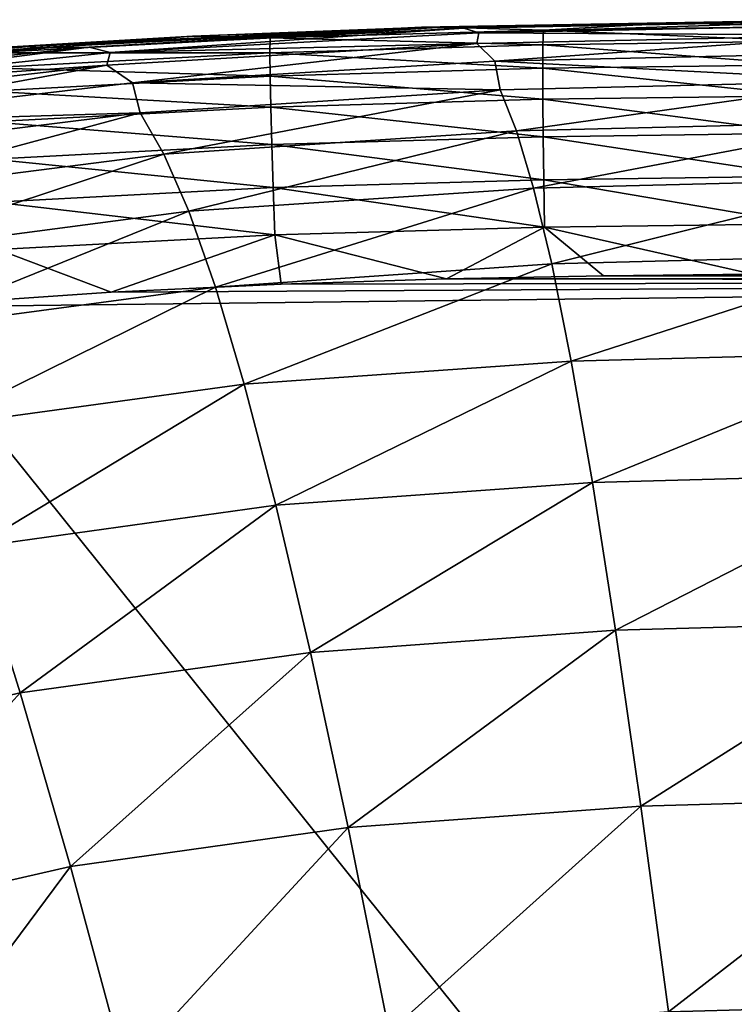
# Model space of a CAD drawing. Header units: metres. Extents: x -82 to 113, y -109 to 109.
# Tile 250 of 256: x -13.09 to -10.22, y 100.49 to 104.44. Entities that reach past the tile are written whole.
import ezdxf

# ---------------------------------------------------------------- set-up
doc = ezdxf.new("R2010")
doc.units = ezdxf.units.M
doc.layers.add('solid_20_382_013_XXX', color=7, linetype='CONTINUOUS')

msp = doc.modelspace()

# ---------------------------------------------------------------- linework, layer by layer
at = {"layer": 'solid_20_382_013_XXX'}
for points in [[(-9.860862, 104.437378, -27.355377), (-11.554527, 104.407959, -27.355806), (-10.457544, 104.430084, -23.605213)], [(-11.474172, 104.411453, -30.959183), (-11.554527, 104.407959, -27.355806), (-9.860862, 104.437378, -27.355377)], [(-11.554527, 104.407959, -27.355806), (-11.388949, 104.411758, -23.618416), (-10.457544, 104.430084, -23.605213)], [(-9.810847, 104.442131, -34.302822), (-11.474172, 104.411453, -30.959183), (-9.818946, 104.440651, -30.95867)], [(-9.810847, 104.442131, -34.302822), (-11.458841, 104.410957, -34.303577), (-11.474172, 104.411453, -30.959183)], [(-9.818946, 104.440651, -30.95867), (-11.474172, 104.411453, -30.959183), (-9.860862, 104.437378, -27.355377)], [(-11.303405, 104.408173, -37.389774), (-11.458841, 104.410957, -34.303577), (-9.810847, 104.442131, -34.302822)], [(-10.984473, 104.400421, -23.40901), (-10.457544, 104.430084, -23.605213), (-11.388949, 104.411758, -23.618416)], [(-9.729912, 104.437622, -37.388668), (-11.303405, 104.408173, -37.389774), (-9.810847, 104.442131, -34.302822)], [(-11.243444, 104.389137, -40.220612), (-11.303405, 104.408173, -37.389774), (-9.729912, 104.437622, -37.388668)], [(-9.698612, 104.419518, -40.218918), (-11.243444, 104.389137, -40.220612), (-9.729912, 104.437622, -37.388668)], [(-9.702676, 104.379799, -42.798096), (-11.243444, 104.389137, -40.220612), (-9.698612, 104.419518, -40.218918)], [(-10.984473, 104.400421, -23.40901), (-9.937058, 104.41494, -23.394424), (-10.457544, 104.430084, -23.605213)], [(-9.939186, 104.355324, -23.204878), (-9.937058, 104.41494, -23.394424), (-10.984473, 104.400421, -23.40901)], [(-9.937058, 104.41494, -23.394424), (-9.598192, 104.438065, -23.593512), (-10.457544, 104.430084, -23.605213)], [(-9.860862, 104.437378, -27.355377), (-10.457544, 104.430084, -23.605213), (-9.598192, 104.438065, -23.593512)], [(-13.217993, 104.308632, -23.442633), (-12.39467, 104.376068, -23.633329), (-13.451888, 104.312454, -23.649797)], [(-13.165815, 104.330238, -27.356535), (-13.451888, 104.312454, -23.649797), (-12.39467, 104.376068, -23.633329)], [(-13.217993, 104.308632, -23.442633), (-12.082662, 104.368668, -23.425091), (-12.39467, 104.376068, -23.633329)], [(-11.554527, 104.407959, -27.355806), (-13.165815, 104.330238, -27.356535), (-12.39467, 104.376068, -23.633329)], [(-13.052098, 104.33445, -30.96006), (-13.165815, 104.330238, -27.356535), (-11.554527, 104.407959, -27.355806)], [(-11.474172, 104.411453, -30.959183), (-13.052098, 104.33445, -30.96006), (-11.554527, 104.407959, -27.355806)], [(-11.458841, 104.410957, -34.303577), (-13.052098, 104.33445, -30.96006), (-11.474172, 104.411453, -30.959183)], [(-11.458841, 104.410957, -34.303577), (-13.030779, 104.329018, -34.304863), (-13.052098, 104.33445, -30.96006)], [(-12.81025, 104.331169, -37.391663), (-13.030779, 104.329018, -34.304863), (-11.458841, 104.410957, -34.303577)], [(-11.303405, 104.408173, -37.389774), (-12.81025, 104.331169, -37.391663), (-11.458841, 104.410957, -34.303577)], [(-12.725466, 104.310074, -40.223522), (-12.81025, 104.331169, -37.391663), (-11.303405, 104.408173, -37.389774)], [(-11.243444, 104.389137, -40.220612), (-12.725466, 104.310074, -40.223522), (-11.303405, 104.408173, -37.389774)], [(-11.251731, 104.346474, -42.800655), (-12.725466, 104.310074, -40.223522), (-11.243444, 104.389137, -40.220612)], [(-12.082662, 104.368668, -23.425091), (-11.388949, 104.411758, -23.618416), (-12.39467, 104.376068, -23.633329)], [(-11.554527, 104.407959, -27.355806), (-12.39467, 104.376068, -23.633329), (-11.388949, 104.411758, -23.618416)], [(-12.082662, 104.368668, -23.425091), (-10.984473, 104.400421, -23.40901), (-11.388949, 104.411758, -23.618416)], [(-10.986014, 104.340912, -23.219509), (-10.984473, 104.400421, -23.40901), (-12.082662, 104.368668, -23.425091)], [(-9.702676, 104.379799, -42.798096), (-11.251731, 104.346474, -42.800655), (-11.243444, 104.389137, -40.220612)], [(-11.17922, 104.275558, -45.136879), (-11.251731, 104.346474, -42.800655), (-9.702676, 104.379799, -42.798096)], [(-9.664971, 104.309265, -45.133469), (-11.17922, 104.275558, -45.136879), (-9.702676, 104.379799, -42.798096)], [(-9.939186, 104.355324, -23.204878), (-10.984473, 104.400421, -23.40901), (-10.986014, 104.340912, -23.219509)], [(-13.052098, 104.33445, -30.96006), (-14.5349, 104.188652, -30.961323), (-13.165815, 104.330238, -27.356535)], [(-13.030779, 104.329018, -34.304863), (-14.5349, 104.188652, -30.961323), (-13.052098, 104.33445, -30.96006)], [(-12.083181, 104.309204, -23.235632), (-12.082662, 104.368668, -23.425091), (-13.217993, 104.308632, -23.442633)], [(-11.251731, 104.346474, -42.800655), (-12.738209, 104.259979, -42.805096), (-12.725466, 104.310074, -40.223522)], [(-12.635087, 104.188309, -45.142876), (-12.738209, 104.259979, -42.805096), (-11.251731, 104.346474, -42.800655)], [(-11.17922, 104.275558, -45.136879), (-12.635087, 104.188309, -45.142876), (-11.251731, 104.346474, -42.800655)], [(-10.986014, 104.340912, -23.219509), (-12.082662, 104.368668, -23.425091), (-12.083181, 104.309204, -23.235632)], [(-10.986014, 104.340912, -23.219509), (-12.083181, 104.309204, -23.235632), (-10.986606, 104.246826, -23.048395)], [(-10.986014, 104.340912, -23.219509), (-10.986606, 104.246826, -23.048395), (-9.940789, 104.261131, -23.033737)], [(-9.939186, 104.355324, -23.204878), (-10.986014, 104.340912, -23.219509), (-9.940789, 104.261131, -23.033737)], [(-13.030779, 104.329018, -34.304863), (-14.509278, 104.174423, -34.306709), (-14.5349, 104.188652, -30.961323)], [(-14.234929, 104.185913, -37.394367), (-14.509278, 104.174423, -34.306709), (-13.030779, 104.329018, -34.304863)], [(-12.81025, 104.331169, -37.391663), (-14.234929, 104.185913, -37.394367), (-13.030779, 104.329018, -34.304863)], [(-14.130082, 104.161316, -40.227699), (-14.234929, 104.185913, -37.394367), (-12.81025, 104.331169, -37.391663)], [(-12.725466, 104.310074, -40.223522), (-14.130082, 104.161316, -40.227699), (-12.81025, 104.331169, -37.391663)], [(-12.738209, 104.259979, -42.805096), (-14.130082, 104.161316, -40.227699), (-12.725466, 104.310074, -40.223522)], [(-12.083181, 104.309204, -23.235632), (-13.217993, 104.308632, -23.442633), (-13.216929, 104.249245, -23.253206)], [(-12.083181, 104.309204, -23.235632), (-13.216929, 104.249245, -23.253206), (-12.082061, 104.215218, -23.064535)], [(-12.083181, 104.309204, -23.235632), (-12.082061, 104.215218, -23.064535), (-10.986606, 104.246826, -23.048395)], [(-9.654013, 104.196495, -47.233738), (-11.17922, 104.275558, -45.136879), (-9.664971, 104.309265, -45.133469)], [(-12.738209, 104.259979, -42.805096), (-14.14775, 104.097961, -42.811504), (-14.130082, 104.161316, -40.227699)], [(-14.019158, 104.025131, -45.151604), (-14.14775, 104.097961, -42.811504), (-12.738209, 104.259979, -42.805096)], [(-12.635087, 104.188309, -45.142876), (-14.019158, 104.025131, -45.151604), (-12.738209, 104.259979, -42.805096)], [(-11.158169, 104.160789, -47.238159), (-12.635087, 104.188309, -45.142876), (-11.17922, 104.275558, -45.136879)], [(-9.654013, 104.196495, -47.233738), (-11.158169, 104.160789, -47.238159), (-11.17922, 104.275558, -45.136879)], [(-9.940789, 104.261131, -23.033737), (-10.986606, 104.246826, -23.048395), (-9.941847, 104.136551, -22.885128)], [(-13.216929, 104.249245, -23.253206), (-13.213202, 104.155426, -23.082111), (-12.082061, 104.215218, -23.064535)], [(-10.986606, 104.246826, -23.048395), (-12.082061, 104.215218, -23.064535), (-10.986271, 104.12236, -22.89979)], [(-10.986606, 104.246826, -23.048395), (-10.986271, 104.12236, -22.89979), (-9.941847, 104.136551, -22.885128)], [(-12.605148, 104.06852, -47.246067), (-14.019158, 104.025131, -45.151604), (-12.635087, 104.188309, -45.142876)], [(-12.082061, 104.215218, -23.064535), (-13.213202, 104.155426, -23.082111), (-12.079408, 104.090881, -22.91592)], [(-11.158169, 104.160789, -47.238159), (-12.605148, 104.06852, -47.246067), (-12.635087, 104.188309, -45.142876)], [(-12.082061, 104.215218, -23.064535), (-12.079408, 104.090881, -22.91592), (-10.986271, 104.12236, -22.89979)], [(-11.092202, 103.995087, -49.112991), (-11.158169, 104.160789, -47.238159), (-9.654013, 104.196495, -47.233738)], [(-9.620031, 104.031204, -49.107738), (-11.092202, 103.995087, -49.112991), (-9.654013, 104.196495, -47.233738)], [(-13.213202, 104.155426, -23.082111), (-13.207036, 104.031326, -22.933464), (-12.079408, 104.090881, -22.91592)], [(-12.509965, 103.901978, -49.122581), (-12.605148, 104.06852, -47.246067), (-11.158169, 104.160789, -47.238159)], [(-11.092202, 103.995087, -49.112991), (-12.509965, 103.901978, -49.122581), (-11.158169, 104.160789, -47.238159)], [(-9.941847, 104.136551, -22.885128), (-10.986271, 104.12236, -22.89979), (-9.942337, 103.985764, -22.763172)], [(-10.986271, 104.12236, -22.89979), (-12.079408, 104.090881, -22.91592), (-10.98504, 103.971695, -22.777815)], [(-10.986271, 104.12236, -22.89979), (-10.98504, 103.971695, -22.777815), (-9.942337, 103.985764, -22.763172)], [(-12.605148, 104.06852, -47.246067), (-13.981872, 103.896515, -47.257698), (-14.019158, 104.025131, -45.151604)], [(-13.860848, 103.728729, -49.136875), (-13.981872, 103.896515, -47.257698), (-12.605148, 104.06852, -47.246067)], [(-12.509965, 103.901978, -49.122581), (-13.860848, 103.728729, -49.136875), (-12.605148, 104.06852, -47.246067)], [(-12.079408, 104.090881, -22.91592), (-13.207036, 104.031326, -22.933464), (-12.075325, 103.940376, -22.793909)], [(-12.079408, 104.090881, -22.91592), (-12.075325, 103.940376, -22.793909), (-10.98504, 103.971695, -22.777815)], [(-13.207036, 104.031326, -22.933464), (-13.198654, 103.881111, -22.811386), (-12.075325, 103.940376, -22.793909)], [(-11.023406, 103.765602, -50.772835), (-11.092202, 103.995087, -49.112991), (-9.620031, 104.031204, -49.107738)], [(-9.584826, 103.801971, -50.766888), (-11.023406, 103.765602, -50.772835), (-9.620031, 104.031204, -49.107738)], [(-12.409708, 103.672142, -50.783936), (-12.509965, 103.901978, -49.122581), (-11.092202, 103.995087, -49.112991)], [(-11.023406, 103.765602, -50.772835), (-12.409708, 103.672142, -50.783936), (-11.092202, 103.995087, -49.112991)], [(-9.942337, 103.985764, -22.763172), (-10.98504, 103.971695, -22.777815), (-9.942241, 103.812965, -22.671999)], [(-12.075325, 103.940376, -22.793909), (-13.198654, 103.881111, -22.811386), (-12.06992, 103.767868, -22.70262)], [(-10.98504, 103.971695, -22.777815), (-12.075325, 103.940376, -22.793909), (-10.982938, 103.799011, -22.686594)], [(-12.075325, 103.940376, -22.793909), (-12.06992, 103.767868, -22.70262), (-10.982938, 103.799011, -22.686594)], [(-10.98504, 103.971695, -22.777815), (-10.982938, 103.799011, -22.686594), (-9.942241, 103.812965, -22.671999)], [(-13.731713, 103.498573, -50.800743), (-13.860848, 103.728729, -49.136875), (-12.509965, 103.901978, -49.122581)], [(-12.409708, 103.672142, -50.783936), (-13.731713, 103.498573, -50.800743), (-12.509965, 103.901978, -49.122581)], [(-13.198654, 103.881111, -22.811386), (-13.188282, 103.708954, -22.719995), (-12.06992, 103.767868, -22.70262)], [(-10.982938, 103.799011, -22.686594), (-12.06992, 103.767868, -22.70262), (-10.979991, 103.60849, -22.630249)], [(-10.950476, 103.460945, -52.230331), (-11.023406, 103.765602, -50.772835), (-9.584826, 103.801971, -50.766888)], [(-9.942241, 103.812965, -22.671999), (-10.982938, 103.799011, -22.686594), (-9.941534, 103.62233, -22.61573)], [(-10.982938, 103.799011, -22.686594), (-10.979991, 103.60849, -22.630249), (-9.941534, 103.62233, -22.61573)], [(-9.54774, 103.497406, -52.223877), (-10.950476, 103.460945, -52.230331), (-9.584826, 103.801971, -50.766888)], [(-12.06992, 103.767868, -22.70262), (-13.188282, 103.708954, -22.719995), (-12.063296, 103.577545, -22.646172)], [(-12.302439, 103.367638, -52.242664), (-12.409708, 103.672142, -50.783936), (-11.023406, 103.765602, -50.772835)], [(-10.950476, 103.460945, -52.230331), (-12.302439, 103.367638, -52.242664), (-11.023406, 103.765602, -50.772835)], [(-12.06992, 103.767868, -22.70262), (-12.063296, 103.577545, -22.646172), (-10.979991, 103.60849, -22.630249)], [(-13.188282, 103.708954, -22.719995), (-13.176143, 103.518997, -22.66341), (-12.063296, 103.577545, -22.646172)], [(-13.591895, 103.194778, -52.261646), (-13.731713, 103.498573, -50.800743), (-12.409708, 103.672142, -50.783936)], [(-12.302439, 103.367638, -52.242664), (-13.591895, 103.194778, -52.261646), (-12.409708, 103.672142, -50.783936)], [(-9.941534, 103.62233, -22.61573), (-10.979991, 103.60849, -22.630249), (-10.143177, 103.419975, -22.601192)], [(-10.979991, 103.60849, -22.630249), (-12.063296, 103.577545, -22.646172), (-11.37402, 103.400261, -22.618563)], [(-10.979991, 103.60849, -22.630249), (-11.37402, 103.400261, -22.618563), (-10.742638, 103.412857, -22.609529)], [(-10.979991, 103.60849, -22.630249), (-10.742638, 103.412857, -22.609529), (-10.143177, 103.419975, -22.601192)], [(-12.063296, 103.577545, -22.646172), (-13.176143, 103.518997, -22.66341), (-12.720819, 103.347549, -22.638762)], [(-12.063296, 103.577545, -22.646172), (-12.720819, 103.347549, -22.638762), (-12.038201, 103.379723, -22.628355)], [(-12.063296, 103.577545, -22.646172), (-12.038201, 103.379723, -22.628355), (-11.37402, 103.400261, -22.618563)], [(-13.176143, 103.518997, -22.66341), (-13.597231, 103.287521, -22.65263), (-12.720819, 103.347549, -22.638762)], [(-10.872115, 103.069824, -53.498253), (-10.950476, 103.460945, -52.230331), (-9.54774, 103.497406, -52.223877)], [(-9.508114, 103.106224, -53.491524), (-10.872115, 103.069824, -53.498253), (-9.54774, 103.497406, -52.223877)], [(-12.186242, 102.977242, -53.511425), (-12.302439, 103.367638, -52.242664), (-10.950476, 103.460945, -52.230331)], [(-10.872115, 103.069824, -53.498253), (-12.186242, 102.977242, -53.511425), (-10.950476, 103.460945, -52.230331)], [(-4.715219, 103.393425, -22.535793), (-12.720819, 103.347549, -22.638762), (-13.597231, 103.287521, -22.65263)], [(-4.687131, 92.192299, -22.700596), (-4.715219, 103.393425, -22.535793), (-13.597231, 103.287521, -22.65263)], [(-4.715219, 103.393425, -22.535793), (-12.038201, 103.379723, -22.628355), (-12.720819, 103.347549, -22.638762)], [(-4.715219, 103.393425, -22.535793), (-11.37402, 103.400261, -22.618563), (-12.038201, 103.379723, -22.628355)], [(-5.29428, 103.406715, -22.541777), (-10.742638, 103.412857, -22.609529), (-11.37402, 103.400261, -22.618563)], [(-4.715219, 103.393425, -22.535793), (-5.29428, 103.406715, -22.541777), (-11.37402, 103.400261, -22.618563)], [(-6.097244, 103.417679, -22.550552), (-10.143177, 103.419975, -22.601192), (-10.742638, 103.412857, -22.609529)], [(-5.29428, 103.406715, -22.541777), (-6.097244, 103.417679, -22.550552), (-10.742638, 103.412857, -22.609529)], [(-13.438883, 102.80619, -53.532055), (-13.591895, 103.194778, -52.261646), (-12.302439, 103.367638, -52.242664)], [(-12.186242, 102.977242, -53.511425), (-13.438883, 102.80619, -53.532055), (-12.302439, 103.367638, -52.242664)], [(-4.687131, 92.192299, -22.700596), (-13.597231, 103.287521, -22.65263), (-13.58994, 91.607414, -22.789682)], [(-12.059501, 102.490913, -54.604168), (-12.186242, 102.977242, -53.511425), (-10.872115, 103.069824, -53.498253)], [(-10.787113, 102.582085, -54.590591), (-12.059501, 102.490913, -54.604168), (-10.872115, 103.069824, -53.498253)], [(-10.787113, 102.582085, -54.590591), (-10.872115, 103.069824, -53.498253), (-9.508114, 103.106224, -53.491524)], [(-9.465294, 102.618164, -54.583824), (-10.787113, 102.582085, -54.590591), (-9.508114, 103.106224, -53.491524)], [(-13.270825, 102.323006, -54.625778), (-13.438883, 102.80619, -53.532055), (-12.186242, 102.977242, -53.511425)], [(-12.059501, 102.490913, -54.604168), (-13.270825, 102.323006, -54.625778), (-12.186242, 102.977242, -53.511425)], [(-10.694375, 101.988739, -55.521915), (-10.787113, 102.582085, -54.590591), (-9.465294, 102.618164, -54.583824)], [(-9.418662, 102.024147, -55.515297), (-10.694375, 101.988739, -55.521915), (-9.465294, 102.618164, -54.583824)], [(-11.920877, 101.899872, -55.535458), (-12.059501, 102.490913, -54.604168), (-10.787113, 102.582085, -54.590591)], [(-10.694375, 101.988739, -55.521915), (-11.920877, 101.899872, -55.535458), (-10.787113, 102.582085, -54.590591)], [(-13.086426, 101.736725, -55.55727), (-13.270825, 102.323006, -54.625778), (-12.059501, 102.490913, -54.604168)], [(-11.920877, 101.899872, -55.535458), (-13.086426, 101.736725, -55.55727), (-12.059501, 102.490913, -54.604168)], [(-13.086426, 101.736725, -55.55727), (-14.183326, 101.485512, -55.587337), (-13.270825, 102.323006, -54.625778)], [(-10.592895, 101.281792, -56.307304), (-10.694375, 101.988739, -55.521915), (-9.418662, 102.024147, -55.515297)], [(-9.367638, 101.316055, -56.301022), (-10.592895, 101.281792, -56.307304), (-9.418662, 102.024147, -55.515297)], [(-11.769206, 101.196297, -56.320339), (-11.920877, 101.899872, -55.535458), (-10.694375, 101.988739, -55.521915)], [(-10.592895, 101.281792, -56.307304), (-11.769206, 101.196297, -56.320339), (-10.694375, 101.988739, -55.521915)], [(-12.884698, 101.03978, -56.341492), (-13.086426, 101.736725, -55.55727), (-11.920877, 101.899872, -55.535458)], [(-11.769206, 101.196297, -56.320339), (-12.884698, 101.03978, -56.341492), (-11.920877, 101.899872, -55.535458)], [(-13.931875, 100.79911, -56.370728), (-14.183326, 101.485512, -55.587337), (-13.086426, 101.736725, -55.55727)], [(-12.884698, 101.03978, -56.341492), (-13.931875, 100.79911, -56.370728), (-13.086426, 101.736725, -55.55727)], [(-10.481799, 100.454857, -56.961819), (-10.592895, 101.281792, -56.307304), (-9.367638, 101.316055, -56.301022)], [(-9.311711, 100.487495, -56.95607), (-10.481799, 100.454857, -56.961819), (-9.367638, 101.316055, -56.301022)], [(-11.603527, 100.373909, -56.973835), (-11.769206, 101.196297, -56.320339), (-10.592895, 101.281792, -56.307304)], [(-10.481799, 100.454857, -56.961819), (-11.603527, 100.373909, -56.973835), (-10.592895, 101.281792, -56.307304)], [(-12.664966, 100.226105, -56.993401), (-12.884698, 101.03978, -56.341492), (-11.769206, 101.196297, -56.320339)], [(-11.603527, 100.373909, -56.973835), (-12.664966, 100.226105, -56.993401), (-11.769206, 101.196297, -56.320339)], [(-13.658798, 99.999016, -57.020435), (-13.931875, 100.79911, -56.370728), (-12.884698, 101.03978, -56.341492)], [(-12.664966, 100.226105, -56.993401), (-13.658798, 99.999016, -57.020435), (-12.884698, 101.03978, -56.341492)], [(-10.360312, 99.503372, -57.500584), (-10.481799, 100.454857, -56.961819), (-9.311711, 100.487495, -56.95607)], [(-9.25044, 99.533829, -57.495621), (-10.360312, 99.503372, -57.500584), (-9.311711, 100.487495, -56.95607)]]:
    msp.add_3dface(points, dxfattribs=at)

doc.saveas('drawing.dxf')
